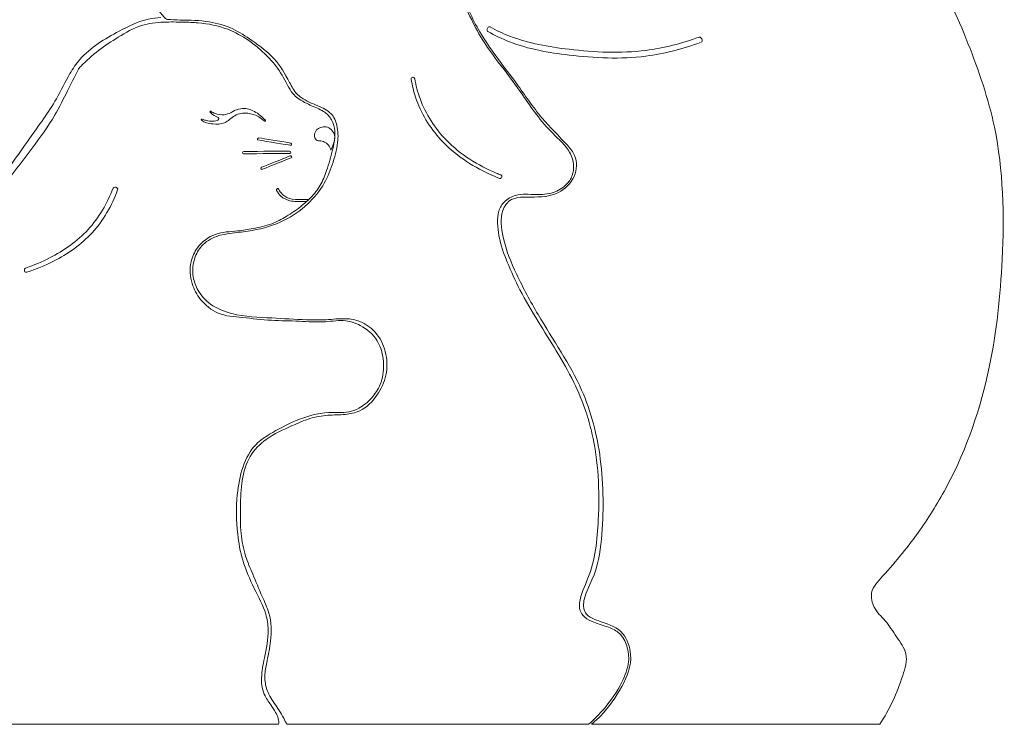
# Model space of a CAD drawing. Header units: millimetres. Extents: x -1459 to 125, y -3469 to 122.
# Tile 197 of 199: x -20 to 46, y -5 to 43. Entities that reach past the tile are written whole.
import ezdxf

# ---------------------------------------------------------------- set-up
doc = ezdxf.new("R2010")
doc.units = ezdxf.units.MM
doc.header["$MEASUREMENT"] = 0
doc.layers.add('Layer 1', color=7, linetype='Continuous')

msp = doc.modelspace()

# ---------------------------------------------------------------- linework, layer by layer
at = {"layer": 'Layer 1', "color": 18, "lineweight": 9}
for points, knots in [([(37.2861, -4.5856), (37.9381, -3.6101), (38.4315, -2.5083), (38.8242, -1.3241), (38.9875, -0.8319), (39.1333, -0.3255), (39.0325, 0.1339), (38.9432, 0.5408), (38.6603, 0.9108), (38.4077, 1.2794), (38.1522, 1.6521), (37.9276, 2.0234), (37.644, 2.3555), (37.3946, 2.6475), (37.0997, 2.9093), (36.915, 3.2581), (36.7579, 3.5548), (36.6807, 3.9145), (36.7415, 4.23), (36.8232, 4.6546), (37.1547, 4.9991), (37.4704, 5.3408), (38.4147, 6.3629), (39.2176, 7.3596), (39.9698, 8.4303), (40.6335, 9.3752), (41.2578, 10.3776), (41.8096, 11.4156), (43.1363, 13.9115), (44.0437, 16.6125), (44.6213, 19.3649), (45.1195, 21.7388), (45.3723, 24.1509), (45.4892, 26.5853), (45.6317, 29.5534), (45.5721, 32.5546), (44.9685, 35.4371), (44.5671, 37.3536), (43.9253, 39.2177), (43.1981, 41.0606), (42.4666, 42.9145), (41.6486, 44.7471), (40.4905, 46.337), (39.6971, 47.4262), (38.7441, 48.4015), (37.8523, 49.4265), (36.8769, 50.5475), (35.9747, 51.728), (35.2141, 53.0019), (34.5786, 54.0663), (34.0419, 55.1959), (33.4437, 56.265), (32.9331, 57.1775), (32.3777, 58.046), (32.1246, 59.1461), (31.9771, 59.7877), (31.9323, 60.5081), (32.2982, 60.9859), (32.5594, 61.3271), (33.03, 61.5447), (33.4784, 61.5761), (33.9135, 61.6065), (34.3277, 61.4618), (34.7281, 61.2984), (35.2927, 61.0679), (35.8296, 60.8002), (36.3943, 60.6041), (37.3298, 60.2793), (38.3413, 60.151), (39.3449, 60.1181), (39.723, 60.1057), (40.0999, 60.1068), (40.4753, 60.1234)], [0, 0, 0, 0, 0.0416667, 0.0416667, 0.0416667, 0.0833333, 0.0833333, 0.0833333, 0.125, 0.125, 0.125, 0.1666667, 0.1666667, 0.1666667, 0.2083333, 0.2083333, 0.2083333, 0.25, 0.25, 0.25, 0.2916667, 0.2916667, 0.2916667, 0.3333333, 0.3333333, 0.3333333, 0.375, 0.375, 0.375, 0.4166667, 0.4166667, 0.4166667, 0.4583333, 0.4583333, 0.4583333, 0.5, 0.5, 0.5, 0.5416667, 0.5416667, 0.5416667, 0.5833333, 0.5833333, 0.5833333, 0.625, 0.625, 0.625, 0.6666667, 0.6666667, 0.6666667, 0.7083333, 0.7083333, 0.7083333, 0.75, 0.75, 0.75, 0.7916667, 0.7916667, 0.7916667, 0.8333333, 0.8333333, 0.8333333, 0.875, 0.875, 0.875, 0.9166667, 0.9166667, 0.9166667, 0.9583333, 0.9583333, 0.9583333, 1, 1, 1, 1]), ([(17.7675, -4.5856), (18.1472, -4.257), (18.5019, -3.8977), (18.8265, -3.5151), (19.2836, -2.9763), (19.681, -2.3912), (20.0018, -1.7521), (20.2193, -1.3188), (20.4016, -0.8608), (20.4465, -0.3862), (20.4798, -0.0351), (20.4378, 0.3251), (20.3274, 0.67), (20.2269, 0.9843), (20.0695, 1.2859), (19.835, 1.5037), (19.6334, 1.6909), (19.3747, 1.8162), (19.1119, 1.916), (18.7805, 2.0419), (18.4425, 2.1274), (18.1166, 2.2531), (17.9025, 2.3356), (17.6936, 2.4355), (17.5178, 2.5954), (17.3704, 2.7294), (17.2463, 2.9057), (17.192, 3.0943), (17.1495, 3.2415), (17.1497, 3.3963), (17.1648, 3.547), (17.2234, 4.1318), (17.5075, 4.656), (17.7238, 5.2005), (18.2141, 6.435), (18.3559, 7.7742), (18.4189, 9.1115), (18.5113, 11.0745), (18.4341, 13.0334), (17.9972, 14.9251), (17.8842, 15.4146), (17.7471, 15.8996), (17.5854, 16.3761), (17.3579, 17.0467), (17.0818, 17.7005), (16.7717, 18.3369), (16.4185, 19.0617), (16.0211, 19.7639), (15.605, 20.4546), (15.208, 21.1136), (14.7941, 21.7621), (14.3893, 22.4154), (13.9586, 23.1107), (13.5383, 23.8114), (13.1638, 24.5436), (12.8534, 25.1507), (12.5745, 25.7795), (12.3206, 26.3943), (12.091, 26.9506), (11.8819, 27.4955), (11.7621, 28.16), (11.6627, 28.7117), (11.6248, 29.3459), (11.7522, 29.8054), (11.8238, 30.0636), (11.9475, 30.2667), (12.135, 30.4455), (12.3291, 30.6307), (12.5916, 30.7898), (12.8811, 30.8697), (13.3064, 30.9871), (13.7902, 30.9335), (14.2442, 30.9232), (14.6486, 30.9141), (15.0294, 30.9393), (15.3988, 31.0635), (15.7225, 31.1724), (16.0375, 31.3572), (16.2702, 31.5882), (16.4516, 31.7683), (16.583, 31.9764), (16.6639, 32.197), (16.7437, 32.4145), (16.7744, 32.6442), (16.7591, 32.8864), (16.7409, 33.1746), (16.6576, 33.4807), (16.4989, 33.7627), (16.2407, 34.2214), (15.7829, 34.6166), (15.3854, 35.0129), (14.5383, 35.8577), (13.9652, 36.708), (13.3516, 37.5782), (12.8915, 38.2309), (12.4085, 38.8949), (11.9183, 39.5441), (11.5627, 40.0149), (11.2032, 40.4781), (10.8792, 40.9653), (10.2361, 41.9322), (9.7326, 42.994), (9.2814, 44.0725), (8.9971, 44.7521), (8.7335, 45.4383), (8.5265, 46.141), (8.3985, 46.5759), (8.2921, 47.0172), (8.1638, 47.4548), (8.0393, 47.8792), (7.8943, 48.3002), (7.6932, 48.6901), (7.3321, 49.3901), (6.7902, 49.9897), (6.2226, 50.5528), (5.6815, 51.0896), (5.1171, 51.5931), (4.4873, 52.0038), (3.8352, 52.429), (3.1132, 52.7547), (2.3696, 53.0038), (1.6741, 53.2369), (0.9598, 53.403), (0.2323, 53.4842), (-0.6932, 53.5876), (-1.6401, 53.5535), (-2.552, 53.3568), (-3.2593, 53.2042), (-3.9456, 52.9539), (-4.5814, 52.6117), (-5.0917, 52.337), (-5.5695, 52.0032), (-6.0127, 51.6313), (-6.4488, 51.2654), (-6.8513, 50.8627), (-7.2675, 50.4744), (-8.0247, 49.768), (-8.8272, 49.1091), (-9.6984, 48.543), (-10.097, 48.284), (-10.5099, 48.0444), (-10.9154, 47.8077), (-11.2325, 47.6226), (-11.5451, 47.4392), (-11.866, 47.2489), (-11.9469, 47.2009), (-12.0284, 47.1525), (-12.0919, 47.0823), (-12.1953, 46.968), (-12.2512, 46.7961), (-12.2844, 46.623), (-12.381, 46.1195), (-12.2853, 45.6064), (-12.1369, 45.169), (-11.9869, 44.7273), (-11.7831, 44.3629), (-11.5522, 43.9977), (-11.2968, 43.5935), (-11.0082, 43.1885), (-10.6835, 42.8215), (-10.6198, 42.7495), (-10.5547, 42.6789), (-10.4625, 42.6686), (-10.1812, 42.6369), (-9.8893, 42.6308), (-9.5936, 42.625), (-8.9532, 42.6125), (-8.2945, 42.6017), (-7.6564, 42.5015), (-7.1082, 42.4154), (-6.5753, 42.2634), (-6.0822, 42.0317), (-5.6365, 41.8223), (-5.2233, 41.5479), (-4.8095, 41.2579), (-4.2685, 40.8788), (-3.7263, 40.4731), (-3.3071, 40.0136), (-2.8908, 39.5571), (-2.5958, 39.0474), (-2.2716, 38.4395), (-2.1277, 38.1696), (-1.978, 37.8802), (-1.7787, 37.6687), (-1.69, 37.5745), (-1.5914, 37.4957), (-1.4883, 37.4243), (-1.1553, 37.1937), (-0.7746, 37.0396), (-0.3851, 36.8762), (-0.0582, 36.7391), (0.2749, 36.5955), (0.5068, 36.3468), (0.7048, 36.1346), (0.829, 35.8457), (0.899, 35.5527), (0.9881, 35.1794), (0.9892, 34.7993), (0.948, 34.4253), (0.8914, 33.9106), (0.7549, 33.4075), (0.5853, 32.9154), (0.4171, 32.4274), (0.2164, 31.9504), (-0.052, 31.5135), (-0.3705, 30.9949), (-0.7843, 30.5329), (-1.2481, 30.1311), (-1.7449, 29.7007), (-2.2991, 29.3393), (-2.8951, 29.0723), (-3.5764, 28.7671), (-4.3123, 28.5853), (-5.052, 28.4742), (-5.457, 28.4134), (-5.8633, 28.3738), (-6.2676, 28.3174), (-6.515, 28.2828), (-6.7617, 28.242), (-7.0029, 28.1703), (-7.3942, 28.0541), (-7.7713, 27.8568), (-8.0618, 27.5723), (-8.2956, 27.3432), (-8.4734, 27.0576), (-8.5912, 26.7487), (-8.7536, 26.3227), (-8.8022, 25.8523), (-8.7284, 25.4056), (-8.6754, 25.0844), (-8.5592, 24.7754), (-8.3951, 24.4938), (-8.1874, 24.1374), (-7.9032, 23.8247), (-7.5716, 23.582), (-7.1462, 23.2707), (-6.6429, 23.0746), (-6.1304, 22.9448), (-5.2546, 22.723), (-4.352, 22.6951), (-3.454, 22.6506), (-2.6813, 22.6124), (-1.9122, 22.5618), (-1.1402, 22.533), (-0.6992, 22.5165), (-0.2572, 22.5072), (0.1833, 22.533), (0.6212, 22.5587), (1.0576, 22.6192), (1.4971, 22.6016), (1.8208, 22.5887), (2.1462, 22.5334), (2.448, 22.4153), (2.8378, 22.2629), (3.1884, 22.0056), (3.4677, 21.6899), (3.7916, 21.3236), (4.0196, 20.8787), (4.1441, 20.4055), (4.2796, 19.8908), (4.2928, 19.3427), (4.1833, 18.8271), (4.0808, 18.344), (3.8707, 17.8894), (3.5853, 17.4741), (3.284, 17.0357), (2.8989, 16.6412), (2.4284, 16.4251), (2.1275, 16.2869), (1.7917, 16.2218), (1.4578, 16.1898), (1.0706, 16.1527), (0.6858, 16.1603), (0.301, 16.131), (-0.1098, 16.0997), (-0.5208, 16.0264), (-0.9147, 15.9055), (-1.3184, 15.7816), (-1.7041, 15.6077), (-2.0912, 15.4349), (-2.6981, 15.1639), (-3.3084, 14.8954), (-3.8461, 14.5035), (-4.2648, 14.1984), (-4.6395, 13.8185), (-4.905, 13.3761), (-5.1959, 12.8909), (-5.3557, 12.3305), (-5.4441, 11.7682), (-5.5363, 11.1818), (-5.5509, 10.5932), (-5.5617, 10.0035), (-5.5728, 9.4051), (-5.58, 8.8054), (-5.5228, 8.2092), (-5.4734, 7.6944), (-5.3758, 7.1822), (-5.2174, 6.6901), (-5.0852, 6.2791), (-4.9104, 5.8821), (-4.7428, 5.4857), (-4.5304, 4.9836), (-4.3297, 4.4826), (-4.1071, 3.983), (-3.9447, 3.6184), (-3.7706, 3.2546), (-3.6607, 2.8722), (-3.4876, 2.2696), (-3.4738, 1.6208), (-3.5439, 0.9931), (-3.5935, 0.5487), (-3.6851, 0.1149), (-3.7781, -0.3206), (-3.8423, -0.622), (-3.9072, -0.9243), (-3.925, -1.2322), (-3.9435, -1.5545), (-3.9105, -1.883), (-3.8126, -2.1901), (-3.7015, -2.5382), (-3.5071, -2.8587), (-3.3043, -3.1638), (-3.0812, -3.4995), (-2.8481, -3.8165), (-2.6656, -4.1742), (-2.5937, -4.3152), (-2.5297, -4.4626), (-2.4272, -4.5856)], [0, 0, 0, 0, 0.0091743, 0.0091743, 0.0091743, 0.0183486, 0.0183486, 0.0183486, 0.0275229, 0.0275229, 0.0275229, 0.0366972, 0.0366972, 0.0366972, 0.0458716, 0.0458716, 0.0458716, 0.0550459, 0.0550459, 0.0550459, 0.0642202, 0.0642202, 0.0642202, 0.0733945, 0.0733945, 0.0733945, 0.0825688, 0.0825688, 0.0825688, 0.0917431, 0.0917431, 0.0917431, 0.1009174, 0.1009174, 0.1009174, 0.1100917, 0.1100917, 0.1100917, 0.1192661, 0.1192661, 0.1192661, 0.1284404, 0.1284404, 0.1284404, 0.1376147, 0.1376147, 0.1376147, 0.146789, 0.146789, 0.146789, 0.1559633, 0.1559633, 0.1559633, 0.1651376, 0.1651376, 0.1651376, 0.1743119, 0.1743119, 0.1743119, 0.1834862, 0.1834862, 0.1834862, 0.1926606, 0.1926606, 0.1926606, 0.2018349, 0.2018349, 0.2018349, 0.2110092, 0.2110092, 0.2110092, 0.2201835, 0.2201835, 0.2201835, 0.2293578, 0.2293578, 0.2293578, 0.2385321, 0.2385321, 0.2385321, 0.2477064, 0.2477064, 0.2477064, 0.2568807, 0.2568807, 0.2568807, 0.266055, 0.266055, 0.266055, 0.2752294, 0.2752294, 0.2752294, 0.2844037, 0.2844037, 0.2844037, 0.293578, 0.293578, 0.293578, 0.3027523, 0.3027523, 0.3027523, 0.3119266, 0.3119266, 0.3119266, 0.3211009, 0.3211009, 0.3211009, 0.3302752, 0.3302752, 0.3302752, 0.3394495, 0.3394495, 0.3394495, 0.3486239, 0.3486239, 0.3486239, 0.3577982, 0.3577982, 0.3577982, 0.3669725, 0.3669725, 0.3669725, 0.3761468, 0.3761468, 0.3761468, 0.3853211, 0.3853211, 0.3853211, 0.3944954, 0.3944954, 0.3944954, 0.4036697, 0.4036697, 0.4036697, 0.412844, 0.412844, 0.412844, 0.4220183, 0.4220183, 0.4220183, 0.4311927, 0.4311927, 0.4311927, 0.440367, 0.440367, 0.440367, 0.4495413, 0.4495413, 0.4495413, 0.4587156, 0.4587156, 0.4587156, 0.4678899, 0.4678899, 0.4678899, 0.4770642, 0.4770642, 0.4770642, 0.4862385, 0.4862385, 0.4862385, 0.4954128, 0.4954128, 0.4954128, 0.5045872, 0.5045872, 0.5045872, 0.5137615, 0.5137615, 0.5137615, 0.5229358, 0.5229358, 0.5229358, 0.5321101, 0.5321101, 0.5321101, 0.5412844, 0.5412844, 0.5412844, 0.5504587, 0.5504587, 0.5504587, 0.559633, 0.559633, 0.559633, 0.5688073, 0.5688073, 0.5688073, 0.5779817, 0.5779817, 0.5779817, 0.587156, 0.587156, 0.587156, 0.5963303, 0.5963303, 0.5963303, 0.6055046, 0.6055046, 0.6055046, 0.6146789, 0.6146789, 0.6146789, 0.6238532, 0.6238532, 0.6238532, 0.6330275, 0.6330275, 0.6330275, 0.6422018, 0.6422018, 0.6422018, 0.6513761, 0.6513761, 0.6513761, 0.6605505, 0.6605505, 0.6605505, 0.6697248, 0.6697248, 0.6697248, 0.6788991, 0.6788991, 0.6788991, 0.6880734, 0.6880734, 0.6880734, 0.6972477, 0.6972477, 0.6972477, 0.706422, 0.706422, 0.706422, 0.7155963, 0.7155963, 0.7155963, 0.7247706, 0.7247706, 0.7247706, 0.733945, 0.733945, 0.733945, 0.7431193, 0.7431193, 0.7431193, 0.7522936, 0.7522936, 0.7522936, 0.7614679, 0.7614679, 0.7614679, 0.7706422, 0.7706422, 0.7706422, 0.7798165, 0.7798165, 0.7798165, 0.7889908, 0.7889908, 0.7889908, 0.7981651, 0.7981651, 0.7981651, 0.8073394, 0.8073394, 0.8073394, 0.8165138, 0.8165138, 0.8165138, 0.8256881, 0.8256881, 0.8256881, 0.8348624, 0.8348624, 0.8348624, 0.8440367, 0.8440367, 0.8440367, 0.853211, 0.853211, 0.853211, 0.8623853, 0.8623853, 0.8623853, 0.8715596, 0.8715596, 0.8715596, 0.8807339, 0.8807339, 0.8807339, 0.8899083, 0.8899083, 0.8899083, 0.8990826, 0.8990826, 0.8990826, 0.9082569, 0.9082569, 0.9082569, 0.9174312, 0.9174312, 0.9174312, 0.9266055, 0.9266055, 0.9266055, 0.9357798, 0.9357798, 0.9357798, 0.9449541, 0.9449541, 0.9449541, 0.9541284, 0.9541284, 0.9541284, 0.9633028, 0.9633028, 0.9633028, 0.9724771, 0.9724771, 0.9724771, 0.9816514, 0.9816514, 0.9816514, 0.9908257, 0.9908257, 0.9908257, 1, 1, 1, 1]), ([(8.1693, 47.7891), (8.4475, 46.6617), (8.8046, 45.5517), (9.2296, 44.4679), (9.611, 43.4954), (10.0472, 42.544), (10.5834, 41.6562), (11.2802, 40.5025), (12.1459, 39.4563), (12.9439, 38.3584), (13.5054, 37.586), (14.0334, 36.788), (14.6448, 36.0674), (15.1817, 35.4346), (15.7829, 34.8614), (16.3457, 34.2276), (16.5361, 34.0132), (16.7221, 33.7919), (16.8317, 33.5333), (17.0115, 33.1095), (16.9862, 32.5855), (16.7971, 32.1448), (16.5931, 31.6697), (16.1986, 31.2913), (15.7553, 31.0684), (15.1928, 30.7857), (14.5517, 30.7535), (13.8791, 30.7547), (13.4203, 30.7555), (12.9468, 30.7718), (12.6009, 30.5858), (12.3245, 30.4373), (12.1295, 30.1596), (12.0225, 29.846), (11.8396, 29.31), (11.9136, 28.6693), (12.0443, 28.0748), (12.2437, 27.1675), (12.5751, 26.3679), (12.9535, 25.5679), (13.3799, 24.6664), (13.866, 23.7643), (14.3863, 22.8847), (15.3928, 21.1831), (16.527, 19.5656), (17.3028, 17.8151), (17.9471, 16.3612), (18.3442, 14.8155), (18.5558, 13.1909), (18.784, 11.4388), (18.7964, 9.5949), (18.6246, 7.8205), (18.5358, 6.9024), (18.3976, 6.0029), (17.9967, 5.0915), (17.8193, 4.6883), (17.5906, 4.2829), (17.4869, 3.8504), (17.4033, 3.5014), (17.4011, 3.1348), (17.5594, 2.8809), (17.7538, 2.5692), (18.1903, 2.4275), (18.6034, 2.2906), (19.1769, 2.1003), (19.7053, 1.9191), (20.0616, 1.4901), (20.3629, 1.1273), (20.5411, 0.5874), (20.5826, 0.0947), (20.6504, -0.7079), (20.3556, -1.385), (19.9913, -2.0491), (19.6037, -2.756), (19.1374, -3.4481), (18.5686, -4.0289), (18.3771, -4.2246), (18.1739, -4.4077), (17.9644, -4.5856)], [0, 0, 0, 0, 0.0384615, 0.0384615, 0.0384615, 0.0769231, 0.0769231, 0.0769231, 0.1153846, 0.1153846, 0.1153846, 0.1538462, 0.1538462, 0.1538462, 0.1923077, 0.1923077, 0.1923077, 0.2307692, 0.2307692, 0.2307692, 0.2692308, 0.2692308, 0.2692308, 0.3076923, 0.3076923, 0.3076923, 0.3461538, 0.3461538, 0.3461538, 0.3846154, 0.3846154, 0.3846154, 0.4230769, 0.4230769, 0.4230769, 0.4615385, 0.4615385, 0.4615385, 0.5, 0.5, 0.5, 0.5384615, 0.5384615, 0.5384615, 0.5769231, 0.5769231, 0.5769231, 0.6153846, 0.6153846, 0.6153846, 0.6538462, 0.6538462, 0.6538462, 0.6923077, 0.6923077, 0.6923077, 0.7307692, 0.7307692, 0.7307692, 0.7692308, 0.7692308, 0.7692308, 0.8076923, 0.8076923, 0.8076923, 0.8461538, 0.8461538, 0.8461538, 0.8846154, 0.8846154, 0.8846154, 0.9230769, 0.9230769, 0.9230769, 0.9615385, 0.9615385, 0.9615385, 1, 1, 1, 1]), ([(-24.094, -4.5856), (-24.3697, -4.1332), (-24.576, -3.6299), (-24.7257, -3.089), (-24.8269, -2.7235), (-24.9023, -2.3408), (-24.7862, -2.0141), (-24.7277, -1.8494), (-24.6205, -1.699), (-24.5029, -1.5517), (-24.3171, -1.3191), (-24.1054, -1.0944), (-24.009, -0.8483), (-23.9163, -0.6117), (-23.9302, -0.3554), (-23.9944, -0.1053), (-24.1719, 0.5859), (-24.7336, 1.2293), (-25.1317, 1.9135), (-25.563, 2.655), (-25.8023, 3.4442), (-25.9486, 4.2511), (-26.1439, 5.3279), (-26.1739, 6.436), (-26.1561, 7.5406), (-26.1401, 8.5328), (-26.0855, 9.5222), (-25.9143, 10.4934), (-25.7773, 11.2708), (-25.5655, 12.0366), (-25.3332, 12.7933), (-25.1724, 13.3171), (-25.0018, 13.8365), (-24.8249, 14.3546), (-24.5984, 15.0179), (-24.3616, 15.679), (-24.0988, 16.3274), (-23.8908, 16.8406), (-23.6665, 17.3458), (-23.4338, 17.8514), (-23.0485, 18.6888), (-22.6402, 19.5272), (-22.2621, 20.3415), (-22.0138, 20.8765), (-21.7785, 21.401), (-21.5337, 22.0028), (-21.2793, 22.6279), (-21.0146, 23.3365), (-21.0096, 23.9267), (-21.0068, 24.2547), (-21.0841, 24.5462), (-21.3616, 24.7253), (-21.7385, 24.9685), (-22.4846, 25.0041), (-23.0585, 25.0889), (-23.5373, 25.1597), (-23.8963, 25.2647), (-24.2334, 25.4308), (-24.65, 25.6361), (-25.0332, 25.9346), (-25.2465, 26.33), (-25.4367, 26.6824), (-25.4918, 27.1117), (-25.3517, 27.5228), (-25.2326, 27.8725), (-24.9722, 28.2091), (-24.7043, 28.4925), (-24.4438, 28.7681), (-24.1762, 28.9936), (-23.9211, 29.2376), (-23.3223, 29.8104), (-22.7924, 30.4857), (-22.2715, 31.1554), (-21.9054, 31.626), (-21.5438, 32.0937), (-21.1939, 32.571), (-20.6868, 33.2628), (-20.2044, 33.9747), (-19.705, 34.6767), (-19.0803, 35.5548), (-18.4289, 36.4174), (-17.9016, 37.3517), (-17.589, 37.9053), (-17.3201, 38.4841), (-16.9938, 39.0341), (-16.7966, 39.3664), (-16.5786, 39.6882), (-16.3281, 39.9782), (-15.623, 40.7944), (-14.6612, 41.3583), (-13.6895, 41.8785), (-13.0554, 42.2179), (-12.417, 42.5388), (-11.7287, 42.6894), (-11.459, 42.7484), (-11.1816, 42.7813), (-10.903, 42.7933)], [0, 0, 0, 0, 0.03125, 0.03125, 0.03125, 0.0625, 0.0625, 0.0625, 0.09375, 0.09375, 0.09375, 0.125, 0.125, 0.125, 0.15625, 0.15625, 0.15625, 0.1875, 0.1875, 0.1875, 0.21875, 0.21875, 0.21875, 0.25, 0.25, 0.25, 0.28125, 0.28125, 0.28125, 0.3125, 0.3125, 0.3125, 0.34375, 0.34375, 0.34375, 0.375, 0.375, 0.375, 0.40625, 0.40625, 0.40625, 0.4375, 0.4375, 0.4375, 0.46875, 0.46875, 0.46875, 0.5, 0.5, 0.5, 0.53125, 0.53125, 0.53125, 0.5625, 0.5625, 0.5625, 0.59375, 0.59375, 0.59375, 0.625, 0.625, 0.625, 0.65625, 0.65625, 0.65625, 0.6875, 0.6875, 0.6875, 0.71875, 0.71875, 0.71875, 0.75, 0.75, 0.75, 0.78125, 0.78125, 0.78125, 0.8125, 0.8125, 0.8125, 0.84375, 0.84375, 0.84375, 0.875, 0.875, 0.875, 0.90625, 0.90625, 0.90625, 0.9375, 0.9375, 0.9375, 0.96875, 0.96875, 0.96875, 1, 1, 1, 1]), ([(-3.013, -4.5855), (-2.9307, -4.3623), (-3.0754, -4.0377), (-3.2043, -3.7984), (-3.3191, -3.5852), (-3.4215, -3.4397), (-3.5362, -3.2788), (-3.6819, -3.0743), (-3.8475, -2.8451), (-3.9647, -2.5749), (-4.0486, -2.3815), (-4.1076, -2.1672), (-4.1346, -1.9631), (-4.1568, -1.7947), (-4.1571, -1.6334), (-4.1505, -1.4771), (-4.1311, -1.0193), (-4.0518, -0.6052), (-3.9581, -0.1372), (-3.8388, 0.4589), (-3.696, 1.1424), (-3.7059, 1.7597), (-3.7117, 2.1208), (-3.7697, 2.4592), (-3.8682, 2.7894), (-4.0449, 3.3821), (-4.352, 3.9483), (-4.6354, 4.5235), (-4.9398, 5.1411), (-5.2169, 5.7689), (-5.4107, 6.4235), (-5.5784, 6.9898), (-5.6837, 7.5761), (-5.7497, 8.1663), (-5.848, 9.0435), (-5.8596, 9.9295), (-5.7745, 10.8047), (-5.7127, 11.4401), (-5.5999, 12.0698), (-5.3873, 12.6808), (-5.1947, 13.2342), (-4.9204, 13.7722), (-4.5159, 14.1816), (-4.2519, 14.4489), (-3.9326, 14.6613), (-3.6082, 14.8594), (-3.047, 15.2021), (-2.4708, 15.5019), (-1.8652, 15.7551), (-1.1558, 16.0517), (-0.4062, 16.2844), (0.3619, 16.3119), (0.8116, 16.328), (1.2677, 16.2737), (1.7054, 16.3603), (1.936, 16.4059), (2.1615, 16.4906), (2.3711, 16.6024), (2.6921, 16.7735), (2.976, 17.0079), (3.2183, 17.2802), (3.4614, 17.5531), (3.6627, 17.8641), (3.7993, 18.2), (3.9675, 18.6136), (4.0376, 19.065), (4.0293, 19.5194), (4.0189, 20.0852), (3.887, 20.6557), (3.5935, 21.1291), (3.3236, 21.5646), (2.9169, 21.9179), (2.4558, 22.158), (2.1543, 22.3149), (1.8295, 22.4234), (1.4996, 22.4606), (1.0493, 22.5113), (0.5895, 22.4293), (0.1319, 22.4), (-0.4549, 22.3625), (-1.038, 22.4119), (-1.6232, 22.4363), (-2.2449, 22.4623), (-2.8689, 22.4602), (-3.4871, 22.4969), (-4.1359, 22.5354), (-4.7784, 22.6167), (-5.4357, 22.6784), (-5.9899, 22.7305), (-6.5548, 22.7686), (-7.0576, 22.981), (-7.5122, 23.173), (-7.9162, 23.5074), (-8.2317, 23.9009), (-8.4849, 24.2166), (-8.6811, 24.5705), (-8.8006, 24.9539), (-8.9457, 25.4199), (-8.9777, 25.9296), (-8.8732, 26.4064), (-8.7988, 26.7456), (-8.6554, 27.0682), (-8.4495, 27.3505), (-8.1486, 27.7631), (-7.7144, 28.0896), (-7.2392, 28.2582), (-6.7698, 28.4248), (-6.2605, 28.4375), (-5.7625, 28.4882), (-5.4077, 28.5243), (-5.0588, 28.5798), (-4.7096, 28.6455), (-4.2869, 28.7251), (-3.864, 28.8197), (-3.4629, 28.9723), (-3.126, 29.1006), (-2.8045, 29.2699), (-2.4946, 29.4565), (-2.1534, 29.6619), (-1.8263, 29.8883), (-1.5142, 30.1343), (-1.2807, 30.3183), (-1.0555, 30.5133), (-0.8484, 30.7274), (-0.6078, 30.9762), (-0.3915, 31.2509), (-0.2192, 31.5504), (-0.0416, 31.8592), (0.0892, 32.1945), (0.2067, 32.5311), (0.3661, 32.9875), (0.5013, 33.4462), (0.6141, 33.924), (0.6944, 34.2643), (0.7634, 34.6143), (0.7659, 34.9626), (0.7678, 35.2329), (0.7297, 35.5022), (0.6271, 35.7503), (0.5294, 35.9867), (0.3732, 36.2038), (0.1792, 36.3676), (-0.0522, 36.563), (-0.3372, 36.6824), (-0.6182, 36.8036), (-0.9708, 36.9556), (-1.3169, 37.1104), (-1.6346, 37.3249), (-1.7566, 37.4073), (-1.8745, 37.4984), (-1.9738, 37.6033), (-2.1121, 37.7493), (-2.2144, 37.9218), (-2.3166, 38.1015), (-2.5576, 38.5252), (-2.7977, 38.9889), (-3.084, 39.3949), (-3.4297, 39.8853), (-3.8426, 40.2915), (-4.272, 40.6639), (-4.5093, 40.8697), (-4.7517, 41.0651), (-5.0107, 41.2465), (-5.4396, 41.547), (-5.9142, 41.8091), (-6.4122, 42.0013), (-7.0479, 42.2466), (-7.7216, 42.378), (-8.3989, 42.4348), (-8.726, 42.4622), (-9.054, 42.4722), (-9.3812, 42.4805), (-9.8211, 42.4916), (-10.2596, 42.4996), (-10.7009, 42.48), (-11.2048, 42.4577), (-11.7123, 42.3995), (-12.1896, 42.2501), (-12.7418, 42.0773), (-13.2534, 41.7825), (-13.751, 41.4755), (-14.2062, 41.1946), (-14.6495, 40.9035), (-15.0703, 40.5798), (-15.4933, 40.2544), (-15.8934, 39.896), (-16.2685, 39.5147), (-16.3378, 39.4443), (-16.4061, 39.3732), (-16.4471, 39.2847), (-16.6647, 38.8144), (-16.9134, 38.3492), (-17.1521, 37.8807), (-17.4299, 37.3354), (-17.6942, 36.7855), (-17.9994, 36.2588), (-18.4479, 35.4847), (-18.9845, 34.7604), (-19.5244, 34.0438), (-20.0658, 33.3252), (-20.6105, 32.6142), (-21.1462, 31.8893), (-21.6036, 31.2703), (-22.0545, 30.6413), (-22.563, 30.0741), (-22.9921, 29.5954), (-23.4622, 29.1608), (-23.9594, 28.7262), (-24.2047, 28.5119), (-24.4565, 28.2975), (-24.6396, 28.0446), (-24.7838, 27.8454), (-24.8853, 27.6223), (-24.9651, 27.3787), (-25.0376, 27.1573), (-25.0922, 26.919), (-25.0169, 26.6473)], [0, 0, 0, 0, 0.0138889, 0.0138889, 0.0138889, 0.0277778, 0.0277778, 0.0277778, 0.0416667, 0.0416667, 0.0416667, 0.0555556, 0.0555556, 0.0555556, 0.0694444, 0.0694444, 0.0694444, 0.0833333, 0.0833333, 0.0833333, 0.0972222, 0.0972222, 0.0972222, 0.1111111, 0.1111111, 0.1111111, 0.125, 0.125, 0.125, 0.1388889, 0.1388889, 0.1388889, 0.1527778, 0.1527778, 0.1527778, 0.1666667, 0.1666667, 0.1666667, 0.1805556, 0.1805556, 0.1805556, 0.1944444, 0.1944444, 0.1944444, 0.2083333, 0.2083333, 0.2083333, 0.2222222, 0.2222222, 0.2222222, 0.2361111, 0.2361111, 0.2361111, 0.25, 0.25, 0.25, 0.2638889, 0.2638889, 0.2638889, 0.2777778, 0.2777778, 0.2777778, 0.2916667, 0.2916667, 0.2916667, 0.3055556, 0.3055556, 0.3055556, 0.3194444, 0.3194444, 0.3194444, 0.3333333, 0.3333333, 0.3333333, 0.3472222, 0.3472222, 0.3472222, 0.3611111, 0.3611111, 0.3611111, 0.375, 0.375, 0.375, 0.3888889, 0.3888889, 0.3888889, 0.4027778, 0.4027778, 0.4027778, 0.4166667, 0.4166667, 0.4166667, 0.4305556, 0.4305556, 0.4305556, 0.4444444, 0.4444444, 0.4444444, 0.4583333, 0.4583333, 0.4583333, 0.4722222, 0.4722222, 0.4722222, 0.4861111, 0.4861111, 0.4861111, 0.5, 0.5, 0.5, 0.5138889, 0.5138889, 0.5138889, 0.5277778, 0.5277778, 0.5277778, 0.5416667, 0.5416667, 0.5416667, 0.5555556, 0.5555556, 0.5555556, 0.5694444, 0.5694444, 0.5694444, 0.5833333, 0.5833333, 0.5833333, 0.5972222, 0.5972222, 0.5972222, 0.6111111, 0.6111111, 0.6111111, 0.625, 0.625, 0.625, 0.6388889, 0.6388889, 0.6388889, 0.6527778, 0.6527778, 0.6527778, 0.6666667, 0.6666667, 0.6666667, 0.6805556, 0.6805556, 0.6805556, 0.6944444, 0.6944444, 0.6944444, 0.7083333, 0.7083333, 0.7083333, 0.7222222, 0.7222222, 0.7222222, 0.7361111, 0.7361111, 0.7361111, 0.75, 0.75, 0.75, 0.7638889, 0.7638889, 0.7638889, 0.7777778, 0.7777778, 0.7777778, 0.7916667, 0.7916667, 0.7916667, 0.8055556, 0.8055556, 0.8055556, 0.8194444, 0.8194444, 0.8194444, 0.8333333, 0.8333333, 0.8333333, 0.8472222, 0.8472222, 0.8472222, 0.8611111, 0.8611111, 0.8611111, 0.875, 0.875, 0.875, 0.8888889, 0.8888889, 0.8888889, 0.9027778, 0.9027778, 0.9027778, 0.9166667, 0.9166667, 0.9166667, 0.9305556, 0.9305556, 0.9305556, 0.9444444, 0.9444444, 0.9444444, 0.9583333, 0.9583333, 0.9583333, 0.9722222, 0.9722222, 0.9722222, 0.9861111, 0.9861111, 0.9861111, 1, 1, 1, 1]), ([(11.1687, 42.1576), (11.1386, 42.1739), (11.0914, 42.1708), (11.0753, 42.1652), (11.043, 42.1539), (11.0135, 42.1169), (11.0068, 42.1012)], [0, 0, 0, 0, 0.5, 0.5, 0.5, 1, 1, 1, 1]), ([(11.0151, 41.8566), (11.4857, 41.5931), (11.9729, 41.3573), (12.4741, 41.1623), (13.7409, 40.6695), (15.0968, 40.4372), (16.4589, 40.2768), (18.1765, 40.0747), (19.9037, 39.987), (21.6059, 40.203), (22.866, 40.363), (24.1124, 40.6895), (25.3083, 41.1386)], [0, 0, 0, 0, 0.25, 0.25, 0.25, 0.5, 0.5, 0.5, 0.75, 0.75, 0.75, 1, 1, 1, 1]), ([(25.1764, 41.4753), (24.021, 41.0514), (22.8198, 40.7428), (21.6059, 40.5887), (19.9037, 40.3726), (18.1765, 40.4603), (16.4589, 40.6625), (15.0968, 40.8228), (13.7409, 41.0551), (12.4741, 41.548), (12.0272, 41.7219), (11.5915, 41.9281), (11.1687, 42.1576)], [0, 0, 0, 0, 0.25, 0.25, 0.25, 0.5, 0.5, 0.5, 0.75, 0.75, 0.75, 1, 1, 1, 1]), ([(25.3083, 41.1386), (25.3392, 41.1502), (25.3676, 41.1863), (25.3741, 41.2015), (25.3871, 41.2319), (25.3805, 41.2774), (25.374, 41.2926)], [0, 0, 0, 0, 0.5, 0.5, 0.5, 1, 1, 1, 1]), ([(5.9954, 38.789), (5.9607, 38.7876), (5.9214, 38.7602), (5.9104, 38.7468), (5.8884, 38.72), (5.8829, 38.6723), (5.8856, 38.6552)], [0, 0, 0, 0, 0.5, 0.5, 0.5, 1, 1, 1, 1]), ([(5.8856, 38.6552), (5.9499, 38.2481), (6.0456, 37.8454), (6.1749, 37.4529), (6.5219, 36.3992), (7.1111, 35.4195), (7.8634, 34.5988), (8.7683, 33.6118), (9.9093, 32.8548), (11.121, 32.2976), (11.3457, 32.1943), (11.5728, 32.0978), (11.8027, 32.0089)], [0, 0, 0, 0, 0.25, 0.25, 0.25, 0.5, 0.5, 0.5, 0.75, 0.75, 0.75, 1, 1, 1, 1]), ([(11.8915, 32.2406), (11.7875, 32.2811), (11.6841, 32.3231), (11.5811, 32.3664), (10.352, 32.8839), (9.1869, 33.6033), (8.2504, 34.5604), (7.4717, 35.3561), (6.851, 36.3161), (6.4699, 37.358), (6.3112, 37.7916), (6.1941, 38.2394), (6.1155, 38.6931)], [0, 0, 0, 0, 0.25, 0.25, 0.25, 0.5, 0.5, 0.5, 0.75, 0.75, 0.75, 1, 1, 1, 1]), ([(-3.9448, 35.8444), (-3.9774, 35.8681), (-4.0096, 35.8948), (-4.0395, 35.9192), (-4.1969, 36.0476), (-4.2896, 36.1135), (-4.4144, 36.1764), (-4.592, 36.2659), (-4.8349, 36.3494), (-5.0773, 36.3775), (-5.3823, 36.4128), (-5.6867, 36.3602), (-5.9435, 36.2127), (-6.1879, 36.0723), (-6.3892, 35.8458), (-6.634, 35.7368), (-6.8646, 35.6342), (-7.1338, 35.6358), (-7.418, 35.6599), (-7.6859, 35.6826), (-7.9671, 35.7255), (-8.1782, 35.9194)], [0, 0, 0, 0, 0.1428571, 0.1428571, 0.1428571, 0.2857143, 0.2857143, 0.2857143, 0.4285714, 0.4285714, 0.4285714, 0.5714286, 0.5714286, 0.5714286, 0.7142857, 0.7142857, 0.7142857, 0.8571429, 0.8571429, 0.8571429, 1, 1, 1, 1]), ([(-8.1357, 35.9828), (-8.0424, 35.939), (-7.9938, 35.9245), (-7.9156, 35.9057), (-7.7228, 35.8593), (-7.3502, 35.7865), (-7.1283, 35.8865), (-7.0487, 35.9224), (-6.9885, 35.9805), (-7.0055, 36.0288), (-7.0192, 36.0675), (-7.0824, 36.0999), (-7.1463, 36.1325), (-7.2733, 36.1973), (-7.4029, 36.263), (-7.5113, 36.3557), (-7.5451, 36.3847), (-7.5768, 36.4163), (-7.6026, 36.4479)], [0, 0, 0, 0, 0.1666667, 0.1666667, 0.1666667, 0.3333333, 0.3333333, 0.3333333, 0.5, 0.5, 0.5, 0.6666667, 0.6666667, 0.6666667, 0.8333333, 0.8333333, 0.8333333, 1, 1, 1, 1]), ([(-7.6026, 36.4479), (-7.6167, 36.4653), (-7.6085, 36.4904), (-7.6008, 36.4986), (-7.5855, 36.515), (-7.5595, 36.5103), (-7.5504, 36.5038)], [0, 0, 0, 0, 0.5, 0.5, 0.5, 1, 1, 1, 1]), ([(-7.5504, 36.5038), (-7.4457, 36.4301), (-7.3585, 36.3953), (-7.2641, 36.3644), (-7.0819, 36.3047), (-6.8731, 36.2596), (-6.6656, 36.2797), (-6.5067, 36.2951), (-6.3486, 36.3486), (-6.2139, 36.4138), (-6.1246, 36.457), (-6.0456, 36.5054), (-5.9547, 36.5491), (-5.7978, 36.6246), (-5.6057, 36.6863), (-5.4198, 36.6984), (-5.1411, 36.7165), (-4.8766, 36.623), (-4.6331, 36.4922), (-4.3525, 36.3414), (-4.0999, 36.1411), (-3.8928, 35.9008)], [0, 0, 0, 0, 0.1428571, 0.1428571, 0.1428571, 0.2857143, 0.2857143, 0.2857143, 0.4285714, 0.4285714, 0.4285714, 0.5714286, 0.5714286, 0.5714286, 0.7142857, 0.7142857, 0.7142857, 0.8571429, 0.8571429, 0.8571429, 1, 1, 1, 1]), ([(-8.1782, 35.9194), (-8.1944, 35.9344), (-8.1903, 35.9602), (-8.1841, 35.9694), (-8.1718, 35.9877), (-8.1457, 35.9875), (-8.1357, 35.9828)], [0, 0, 0, 0, 0.5, 0.5, 0.5, 1, 1, 1, 1]), ([(-3.8928, 35.9008), (-3.8778, 35.8834), (-3.8859, 35.8579), (-3.8936, 35.8494), (-3.9092, 35.8326), (-3.9355, 35.8376), (-3.9448, 35.8444)], [0, 0, 0, 0, 0.5, 0.5, 0.5, 1, 1, 1, 1]), ([(0.492, 33.8918), (0.5631, 34.0297), (0.6147, 34.1764), (0.6644, 34.3334), (0.7232, 34.5192), (0.7794, 34.7195), (0.7426, 34.9007), (0.713, 35.0461), (0.6235, 35.1791), (0.5165, 35.2772), (0.4133, 35.3717), (0.2939, 35.4336), (0.17, 35.454), (0.0582, 35.4724), (-0.0572, 35.4571), (-0.1696, 35.4235), (-0.278, 35.3911), (-0.3836, 35.3417), (-0.4645, 35.2532), (-0.5462, 35.1639), (-0.6027, 35.0348), (-0.6012, 34.8975), (-0.5999, 34.7794), (-0.5557, 34.6552), (-0.4819, 34.5927), (-0.4005, 34.5237), (-0.283, 34.5298), (-0.1743, 34.5156), (-0.0539, 34.4998), (0.0558, 34.4593), (0.1588, 34.3959), (0.2254, 34.355), (0.2892, 34.3046), (0.3409, 34.2401), (0.4163, 34.1459), (0.4657, 34.0219), (0.492, 33.8918)], [0, 0, 0, 0, 0.0833333, 0.0833333, 0.0833333, 0.1666667, 0.1666667, 0.1666667, 0.25, 0.25, 0.25, 0.3333333, 0.3333333, 0.3333333, 0.4166667, 0.4166667, 0.4166667, 0.5, 0.5, 0.5, 0.5833333, 0.5833333, 0.5833333, 0.6666667, 0.6666667, 0.6666667, 0.75, 0.75, 0.75, 0.8333333, 0.8333333, 0.8333333, 0.9166667, 0.9166667, 0.9166667, 1, 1, 1, 1]), ([(-2.1488, 34.2859), (-2.1435, 34.3077), (-2.1533, 34.3374), (-2.1595, 34.3468), (-2.1719, 34.3655), (-2.2003, 34.3785), (-2.2114, 34.3803)], [0, 0, 0, 0, 0.5, 0.5, 0.5, 1, 1, 1, 1]), ([(-5.4176, 33.7361), (-5.4179, 33.7144), (-5.4027, 33.6882), (-5.3951, 33.6806), (-5.3798, 33.6652), (-5.3505, 33.6577), (-5.3397, 33.6578)], [0, 0, 0, 0, 0.5, 0.5, 0.5, 1, 1, 1, 1]), ([(-2.2644, 33.6844), (-2.2429, 33.6846), (-2.2171, 33.7002), (-2.2096, 33.7079), (-2.1946, 33.7234), (-2.1876, 33.7526), (-2.1879, 33.7634)], [0, 0, 0, 0, 0.5, 0.5, 0.5, 1, 1, 1, 1]), ([(-4.1427, 32.7535), (-4.164, 32.7449), (-4.1825, 32.719), (-4.1864, 32.7082), (-4.1943, 32.6867), (-4.1874, 32.6556), (-4.182, 32.6455)], [0, 0, 0, 0, 0.5, 0.5, 0.5, 1, 1, 1, 1]), ([(11.8027, 32.0089), (11.834, 31.9968), (11.8798, 32.0053), (11.8949, 32.0126), (11.9251, 32.0272), (11.9502, 32.0665), (11.9551, 32.0825)], [0, 0, 0, 0, 0.5, 0.5, 0.5, 1, 1, 1, 1]), ([(-14.1027, 31.3525), (-14.4839, 30.3359), (-15.0417, 29.3711), (-15.7742, 28.5783), (-16.5022, 27.7904), (-17.4029, 27.1725), (-18.3593, 26.6806), (-18.8782, 26.4137), (-19.4136, 26.1839), (-19.963, 25.9976)], [0, 0, 0, 0, 0.3333333, 0.3333333, 0.3333333, 0.6666667, 0.6666667, 0.6666667, 1, 1, 1, 1]), ([(-19.8791, 25.7149), (-19.2674, 25.9108), (-18.6725, 26.1609), (-18.0978, 26.4565), (-17.1414, 26.9484), (-16.2407, 27.5663), (-15.5127, 28.3542), (-14.7514, 29.1781), (-14.1788, 30.1879), (-13.7971, 31.2485)], [0, 0, 0, 0, 0.3333333, 0.3333333, 0.3333333, 0.6666667, 0.6666667, 0.6666667, 1, 1, 1, 1]), ([(-13.7971, 31.2485), (-13.7856, 31.2803), (-13.7955, 31.3261), (-13.8033, 31.3411), (-13.8188, 31.3711), (-13.8592, 31.395), (-13.8755, 31.3995)], [0, 0, 0, 0, 0.5, 0.5, 0.5, 1, 1, 1, 1]), ([(-3.1064, 31.3126), (-3.126, 31.3038), (-3.1406, 31.288), (-3.1477, 31.2678), (-3.1548, 31.2475), (-3.1534, 31.2261), (-3.1436, 31.207), (-3.0696, 31.0621), (-2.9716, 30.9277), (-2.8507, 30.8187), (-2.6859, 30.6702), (-2.4785, 30.5691), (-2.2641, 30.5148), (-1.9595, 30.4378), (-1.6409, 30.4554), (-1.3272, 30.4558), (-1.2718, 30.4558), (-1.2166, 30.4553), (-1.1615, 30.4552), (-1.1419, 30.4551), (-1.1237, 30.4621), (-1.1093, 30.4752), (-1.0878, 30.4947), (-1.0664, 30.5144), (-1.0452, 30.5342)], [0, 0, 0, 0, 0.125, 0.125, 0.125, 0.25, 0.25, 0.25, 0.375, 0.375, 0.375, 0.5, 0.5, 0.5, 0.625, 0.625, 0.625, 0.75, 0.75, 0.75, 0.875, 0.875, 0.875, 1, 1, 1, 1]), ([(-1.0208, 30.5989), (-1.1588, 30.5911), (-1.2968, 30.5896), (-1.4369, 30.5866), (-1.7279, 30.5803), (-2.0276, 30.5674), (-2.2979, 30.6625), (-2.501, 30.7341), (-2.6876, 30.8666), (-2.8338, 31.0297), (-2.9183, 31.1239), (-2.9892, 31.2283), (-3.0463, 31.3396)], [0, 0, 0, 0, 0.25, 0.25, 0.25, 0.5, 0.5, 0.5, 0.75, 0.75, 0.75, 1, 1, 1, 1]), ([(-20.0284, 25.8047), (-20.0222, 25.7702), (-19.9891, 25.735), (-19.9741, 25.726), (-19.9441, 25.708), (-19.8958, 25.7096), (-19.8791, 25.7149)], [0, 0, 0, 0, 0.5, 0.5, 0.5, 1, 1, 1, 1])]:
    msp.add_open_spline(points, degree=3, knots=knots, dxfattribs=at)
for points in [[(10.9651, 42.0031), (10.938, 41.9393), (10.9848, 41.8736), (11.0151, 41.8566)], [(11.0068, 42.1012), (10.9929, 42.0685), (10.979, 42.0358), (10.9651, 42.0031)], [(25.3228, 41.4122), (25.2939, 41.4794), (25.2108, 41.4879), (25.1764, 41.4753)], [(25.374, 41.2926), (25.3569, 41.3325), (25.3399, 41.3723), (25.3228, 41.4122)], [(5.9968, 38.7891), (5.9963, 38.7891), (5.9959, 38.789), (5.9954, 38.789)], [(6.1155, 38.6931), (6.104, 38.7598), (6.0306, 38.7904), (5.9968, 38.7891)], [(-4.4135, 34.6668), (-4.4194, 34.6408), (-4.4282, 34.6019), (-4.4311, 34.5889)], [(-4.4311, 34.5889), (-3.6758, 34.4654), (-2.5429, 34.2802), (-2.1652, 34.2184)], [(-4.3258, 34.726), (-4.3736, 34.7339), (-4.4082, 34.6905), (-4.4135, 34.6668)], [(-2.2114, 34.3803), (-2.9162, 34.4956), (-3.9734, 34.6684), (-4.3258, 34.726)], [(-5.341, 33.8122), (-5.3913, 33.8117), (-5.4172, 33.7612), (-5.4176, 33.7361)], [(-2.2657, 33.8388), (-3.2909, 33.8299), (-4.8286, 33.8166), (-5.341, 33.8122)], [(-5.3397, 33.6578), (-4.3147, 33.6667), (-2.777, 33.68), (-2.2644, 33.6844)], [(-2.1879, 33.7634), (-2.189, 33.8141), (-2.2404, 33.839), (-2.2657, 33.8388)], [(-2.1652, 34.2184), (-2.1598, 34.2409), (-2.1516, 34.2746), (-2.1488, 34.2859)], [(-4.1547, 32.5943), (-3.4766, 32.8669), (-2.4595, 33.2757), (-2.1205, 33.412)], [(-2.2483, 33.515), (-2.8797, 33.2612), (-3.827, 32.8804), (-4.1427, 32.7535)], [(-2.1491, 33.4753), (-2.1695, 33.5202), (-2.2254, 33.5242), (-2.2483, 33.515)], [(-2.1205, 33.412), (-2.13, 33.4331), (-2.1444, 33.4647), (-2.1491, 33.4753)], [(-4.182, 32.6455), (-4.1729, 32.6284), (-4.1593, 32.6028), (-4.1547, 32.5943)], [(11.9601, 32.0983), (11.9814, 32.1671), (11.925, 32.2276), (11.8915, 32.2406)], [(11.9551, 32.0825), (11.9568, 32.0878), (11.9584, 32.0931), (11.9601, 32.0983)], [(-13.9637, 31.4236), (-14.0316, 31.4422), (-14.0903, 31.3855), (-14.1027, 31.3525)], [(-13.8755, 31.3995), (-13.9049, 31.4075), (-13.9343, 31.4155), (-13.9637, 31.4236)], [(-3.0463, 31.3396), (-3.0663, 31.3306), (-3.0864, 31.3216), (-3.1064, 31.3126)], [(-1.0452, 30.5342), (-1.0288, 30.5496), (-1.0207, 30.5798), (-1.0207, 30.5911)], [(-1.0207, 30.5911), (-1.0208, 30.5937), (-1.0208, 30.5963), (-1.0208, 30.5989)], [(-19.963, 25.9976), (-20.026, 25.9763), (-20.0457, 25.9001), (-20.0398, 25.8674)], [(-20.0398, 25.8674), (-20.036, 25.8465), (-20.0322, 25.8256), (-20.0284, 25.8047)], [(-23.7473, -4.5856), (-16.8358, -4.5855), (-6.4686, -4.5855), (-3.013, -4.5855)], [(-2.4272, -4.5856), (4.3044, -4.5856), (14.4017, -4.5856), (17.7675, -4.5856)], [(17.9644, -4.5856), (24.405, -4.5856), (34.0658, -4.5856), (37.2861, -4.5856)]]:
    msp.add_open_spline(points, degree=3, dxfattribs=at)

doc.saveas('drawing.dxf')
